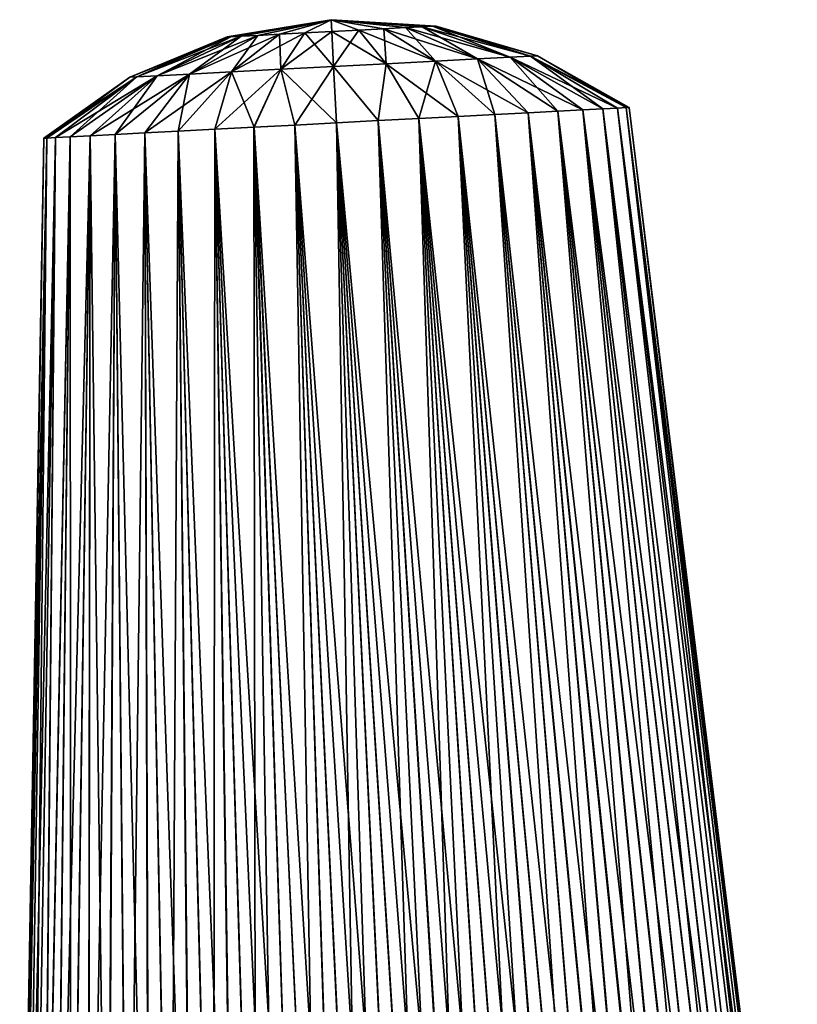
# Model space of a CAD drawing. Header units: millimetres. Extents: x -68 to 68, y -375 to 321.
# Tile 40 of 48: x 43 to 55, y 87 to 103. Entities that reach past the tile are written whole.
import ezdxf

# ---------------------------------------------------------------- set-up
doc = ezdxf.new("R2010")
doc.units = ezdxf.units.MM
doc.header["$LTSCALE"] = 33.374815
for name, color, linetype in [('24', 7, 'CONTINUOUS'), ('25', 7, 'CONTINUOUS'), ('26', 7, 'CONTINUOUS'), ('27', 7, 'CONTINUOUS')]:
    doc.layers.add(name, color=color, linetype=linetype)

msp = doc.modelspace()

# ---------------------------------------------------------------- linework, layer by layer
at = {"layer": '24', "color": 7, "linetype": 'CONTINUOUS', "true_color": 0x999999}
for points in [[(46.207, 102.271, 0.434), (47.815, 102.545), (46.15, 102.268), (46.207, 102.271, 0.434)], [(46.375, 102.279, 0.839), (47.815, 102.545), (46.207, 102.271, 0.434), (46.375, 102.279, 0.839)], [(46.641, 102.293, 1.186), (47.815, 102.545), (46.375, 102.279, 0.839), (46.641, 102.293, 1.186)], [(46.988, 102.312, 1.452), (47.815, 102.545), (46.641, 102.293, 1.186), (46.988, 102.312, 1.452)], [(47.392, 102.333, 1.62), (47.815, 102.545), (46.988, 102.312, 1.452), (47.392, 102.333, 1.62)], [(47.825, 102.355, 1.677), (47.815, 102.545), (47.392, 102.333, 1.62), (47.825, 102.355, 1.677)], [(49.5, 102.443), (47.815, 102.545), (49.443, 102.44, 0.434), (49.5, 102.443)], [(49.443, 102.44, 0.434), (47.815, 102.545), (49.276, 102.431, 0.839), (49.443, 102.44, 0.434)], [(49.276, 102.431, 0.839), (47.815, 102.545), (49.009, 102.418, 1.186), (49.276, 102.431, 0.839)], [(49.009, 102.418, 1.186), (47.815, 102.545), (48.663, 102.399, 1.452), (49.009, 102.418, 1.186)], [(48.663, 102.399, 1.452), (47.815, 102.545), (48.259, 102.378, 1.62), (48.663, 102.399, 1.452)], [(48.259, 102.378, 1.62), (47.815, 102.545), (47.825, 102.355, 1.677), (48.259, 102.378, 1.62)], [(49.009, 102.418, 1.186), (48.663, 102.399, 1.452), (50.165, 101.916, 2.314), (49.009, 102.418, 1.186)], [(49.276, 102.431, 0.839), (49.009, 102.418, 1.186), (50.685, 101.943, 1.636), (49.276, 102.431, 0.839)], [(50.685, 101.943, 1.636), (49.009, 102.418, 1.186), (50.165, 101.916, 2.314), (50.685, 101.943, 1.636)], [(49.443, 102.44, 0.434), (49.276, 102.431, 0.839), (51.011, 101.96, 0.847), (49.443, 102.44, 0.434)], [(51.011, 101.96, 0.847), (49.276, 102.431, 0.839), (50.685, 101.943, 1.636), (51.011, 101.96, 0.847)], [(49.5, 102.443), (49.443, 102.44, 0.434), (51.122, 101.966), (49.5, 102.443)], [(51.122, 101.966), (49.443, 102.44, 0.434), (51.011, 101.96, 0.847), (51.122, 101.966)], [(44.698, 101.629, 0.847), (46.15, 102.268), (44.587, 101.623), (44.698, 101.629, 0.847)], [(46.207, 102.271, 0.434), (46.15, 102.268), (44.698, 101.629, 0.847), (46.207, 102.271, 0.434)], [(45.024, 101.646, 1.636), (46.207, 102.271, 0.434), (44.698, 101.629, 0.847), (45.024, 101.646, 1.636)], [(46.375, 102.279, 0.839), (46.207, 102.271, 0.434), (45.024, 101.646, 1.636), (46.375, 102.279, 0.839)], [(45.544, 101.673, 2.314), (46.375, 102.279, 0.839), (45.024, 101.646, 1.636), (45.544, 101.673, 2.314)], [(46.641, 102.293, 1.186), (46.375, 102.279, 0.839), (45.544, 101.673, 2.314), (46.641, 102.293, 1.186)], [(46.221, 101.709, 2.834), (46.641, 102.293, 1.186), (45.544, 101.673, 2.314), (46.221, 101.709, 2.834)], [(46.988, 102.312, 1.452), (46.641, 102.293, 1.186), (46.221, 101.709, 2.834), (46.988, 102.312, 1.452)], [(47.009, 101.75, 3.161), (46.988, 102.312, 1.452), (46.221, 101.709, 2.834), (47.009, 101.75, 3.161)], [(47.392, 102.333, 1.62), (46.988, 102.312, 1.452), (47.009, 101.75, 3.161), (47.392, 102.333, 1.62)], [(47.855, 101.795, 3.272), (47.392, 102.333, 1.62), (47.009, 101.75, 3.161), (47.855, 101.795, 3.272)], [(47.825, 102.355, 1.677), (47.392, 102.333, 1.62), (47.855, 101.795, 3.272), (47.825, 102.355, 1.677)], [(48.259, 102.378, 1.62), (47.825, 102.355, 1.677), (48.7, 101.839, 3.161), (48.259, 102.378, 1.62)], [(48.7, 101.839, 3.161), (47.825, 102.355, 1.677), (47.855, 101.795, 3.272), (48.7, 101.839, 3.161)], [(48.663, 102.399, 1.452), (48.259, 102.378, 1.62), (49.489, 101.88, 2.834), (48.663, 102.399, 1.452)], [(49.489, 101.88, 2.834), (48.259, 102.378, 1.62), (48.7, 101.839, 3.161), (49.489, 101.88, 2.834)], [(50.165, 101.916, 2.314), (48.663, 102.399, 1.452), (49.489, 101.88, 2.834), (50.165, 101.916, 2.314)], [(50.685, 101.943, 1.636), (50.165, 101.916, 2.314), (51.85, 101.099, 2.541), (50.685, 101.943, 1.636)], [(51.011, 101.96, 0.847), (50.685, 101.943, 1.636), (52.405, 101.128, 1.324), (51.011, 101.96, 0.847)], [(52.405, 101.128, 1.324), (50.685, 101.943, 1.636), (52.171, 101.116, 1.952), (52.405, 101.128, 1.324)], [(52.171, 101.116, 1.952), (50.685, 101.943, 1.636), (51.85, 101.099, 2.541), (52.171, 101.116, 1.952)], [(51.122, 101.966), (51.011, 101.96, 0.847), (52.595, 101.138), (51.122, 101.966)], [(52.595, 101.138), (51.011, 101.96, 0.847), (52.548, 101.136, 0.669), (52.595, 101.138)], [(52.548, 101.136, 0.669), (51.011, 101.96, 0.847), (52.405, 101.128, 1.324), (52.548, 101.136, 0.669)], [(47.855, 101.795, 3.272), (47.009, 101.75, 3.161), (47.902, 100.892, 4.7), (47.855, 101.795, 3.272)], [(48.7, 101.839, 3.161), (47.855, 101.795, 3.272), (48.57, 100.927, 4.652), (48.7, 101.839, 3.161)], [(48.57, 100.927, 4.652), (47.855, 101.795, 3.272), (47.902, 100.892, 4.7), (48.57, 100.927, 4.652)], [(49.224, 100.961, 4.51), (48.7, 101.839, 3.161), (48.57, 100.927, 4.652), (49.224, 100.961, 4.51)], [(49.489, 101.88, 2.834), (48.7, 101.839, 3.161), (49.852, 100.994, 4.275), (49.489, 101.88, 2.834)], [(49.852, 100.994, 4.275), (48.7, 101.839, 3.161), (49.224, 100.961, 4.51), (49.852, 100.994, 4.275)], [(50.165, 101.916, 2.314), (49.489, 101.88, 2.834), (50.975, 101.053, 3.552), (50.165, 101.916, 2.314)], [(50.975, 101.053, 3.552), (49.489, 101.88, 2.834), (50.439, 101.025, 3.954), (50.975, 101.053, 3.552)], [(50.439, 101.025, 3.954), (49.489, 101.88, 2.834), (49.852, 100.994, 4.275), (50.439, 101.025, 3.954)], [(51.85, 101.099, 2.541), (50.165, 101.916, 2.314), (51.449, 101.078, 3.078), (51.85, 101.099, 2.541)], [(51.449, 101.078, 3.078), (50.165, 101.916, 2.314), (50.975, 101.053, 3.552), (51.449, 101.078, 3.078)], [(44.698, 101.629, 0.847), (44.587, 101.623), (43.256, 100.649, 0.669), (44.698, 101.629, 0.847)], [(43.398, 100.656, 1.324), (44.698, 101.629, 0.847), (43.256, 100.649, 0.669), (43.398, 100.656, 1.324)], [(43.632, 100.668, 1.952), (44.698, 101.629, 0.847), (43.398, 100.656, 1.324), (43.632, 100.668, 1.952)], [(45.024, 101.646, 1.636), (44.698, 101.629, 0.847), (43.632, 100.668, 1.952), (45.024, 101.646, 1.636)], [(43.953, 100.685, 2.541), (45.024, 101.646, 1.636), (43.632, 100.668, 1.952), (43.953, 100.685, 2.541)], [(44.355, 100.706, 3.078), (45.024, 101.646, 1.636), (43.953, 100.685, 2.541), (44.355, 100.706, 3.078)], [(45.544, 101.673, 2.314), (45.024, 101.646, 1.636), (44.355, 100.706, 3.078), (45.544, 101.673, 2.314)], [(44.828, 100.731, 3.552), (45.544, 101.673, 2.314), (44.355, 100.706, 3.078), (44.828, 100.731, 3.552)], [(45.364, 100.759, 3.954), (45.544, 101.673, 2.314), (44.828, 100.731, 3.552), (45.364, 100.759, 3.954)], [(46.221, 101.709, 2.834), (45.544, 101.673, 2.314), (45.364, 100.759, 3.954), (46.221, 101.709, 2.834)], [(45.952, 100.79, 4.275), (46.221, 101.709, 2.834), (45.364, 100.759, 3.954), (45.952, 100.79, 4.275)], [(46.58, 100.823, 4.51), (46.221, 101.709, 2.834), (45.952, 100.79, 4.275), (46.58, 100.823, 4.51)], [(47.009, 101.75, 3.161), (46.221, 101.709, 2.834), (46.58, 100.823, 4.51), (47.009, 101.75, 3.161)], [(47.234, 100.857, 4.652), (47.009, 101.75, 3.161), (46.58, 100.823, 4.51), (47.234, 100.857, 4.652)], [(47.902, 100.892, 4.7), (47.009, 101.75, 3.161), (47.234, 100.857, 4.652), (47.902, 100.892, 4.7)], [(43.256, 100.649, 0.669), (44.587, 101.623), (43.208, 100.646), (43.256, 100.649, 0.669)]]:
    msp.add_3dface(points, dxfattribs=at)
at = {"layer": '25', "color": 7, "linetype": 'CONTINUOUS', "true_color": 0x999999}
for points in [[(49.852, 100.994, 4.275), (49.224, 100.961, 4.51), (51.57, 78.999, 5.712), (49.852, 100.994, 4.275)], [(50.439, 101.025, 3.954), (49.852, 100.994, 4.275), (52.225, 79.033, 5.376), (50.439, 101.025, 3.954)], [(52.225, 79.033, 5.376), (49.852, 100.994, 4.275), (51.897, 79.016, 5.557), (52.225, 79.033, 5.376)], [(51.897, 79.016, 5.557), (49.852, 100.994, 4.275), (51.57, 78.999, 5.712), (51.897, 79.016, 5.557)], [(50.975, 101.053, 3.552), (50.439, 101.025, 3.954), (52.891, 79.068, 4.921), (50.975, 101.053, 3.552)], [(52.891, 79.068, 4.921), (50.439, 101.025, 3.954), (52.557, 79.05, 5.165), (52.891, 79.068, 4.921)], [(52.557, 79.05, 5.165), (50.439, 101.025, 3.954), (52.225, 79.033, 5.376), (52.557, 79.05, 5.165)], [(51.449, 101.078, 3.078), (50.975, 101.053, 3.552), (53.558, 79.103, 4.318), (51.449, 101.078, 3.078)], [(53.558, 79.103, 4.318), (50.975, 101.053, 3.552), (53.226, 79.085, 4.64), (53.558, 79.103, 4.318)], [(53.226, 79.085, 4.64), (50.975, 101.053, 3.552), (52.891, 79.068, 4.921), (53.226, 79.085, 4.64)], [(51.85, 101.099, 2.541), (51.449, 101.078, 3.078), (54.188, 79.136, 3.544), (51.85, 101.099, 2.541)], [(54.188, 79.136, 3.544), (51.449, 101.078, 3.078), (53.881, 79.12, 3.953), (54.188, 79.136, 3.544)], [(53.881, 79.12, 3.953), (51.449, 101.078, 3.078), (53.558, 79.103, 4.318), (53.881, 79.12, 3.953)], [(52.171, 101.116, 1.952), (51.85, 101.099, 2.541), (54.718, 79.164, 2.612), (52.171, 101.116, 1.952)], [(54.718, 79.164, 2.612), (51.85, 101.099, 2.541), (54.471, 79.151, 3.093), (54.718, 79.164, 2.612)], [(54.471, 79.151, 3.093), (51.85, 101.099, 2.541), (54.188, 79.136, 3.544), (54.471, 79.151, 3.093)], [(52.405, 101.128, 1.324), (52.171, 101.116, 1.952), (54.922, 79.174, 2.114), (52.405, 101.128, 1.324)], [(54.922, 79.174, 2.114), (52.171, 101.116, 1.952), (54.718, 79.164, 2.612), (54.922, 79.174, 2.114)], [(52.548, 101.136, 0.669), (52.405, 101.128, 1.324), (55.197, 79.189, 1.072), (52.548, 101.136, 0.669)], [(55.197, 79.189, 1.072), (52.405, 101.128, 1.324), (55.082, 79.183, 1.599), (55.197, 79.189, 1.072)], [(55.082, 79.183, 1.599), (52.405, 101.128, 1.324), (54.922, 79.174, 2.114), (55.082, 79.183, 1.599)], [(52.595, 101.138), (52.548, 101.136, 0.669), (55.29, 79.194), (52.595, 101.138)], [(55.29, 79.194), (52.548, 101.136, 0.669), (55.267, 79.192, 0.538), (55.29, 79.194)], [(55.267, 79.192, 0.538), (52.548, 101.136, 0.669), (55.197, 79.189, 1.072), (55.267, 79.192, 0.538)], [(47.234, 100.857, 4.652), (46.58, 100.823, 4.51), (47.945, 78.809, 6.142), (47.234, 100.857, 4.652)], [(47.902, 100.892, 4.7), (47.234, 100.857, 4.652), (48.942, 78.861, 6.241), (47.902, 100.892, 4.7)], [(48.942, 78.861, 6.241), (47.234, 100.857, 4.652), (48.609, 78.843, 6.226), (48.942, 78.861, 6.241)], [(48.609, 78.843, 6.226), (47.234, 100.857, 4.652), (48.277, 78.826, 6.193), (48.609, 78.843, 6.226)], [(48.277, 78.826, 6.193), (47.234, 100.857, 4.652), (47.945, 78.809, 6.142), (48.277, 78.826, 6.193)], [(48.57, 100.927, 4.652), (47.902, 100.892, 4.7), (49.938, 78.913, 6.18), (48.57, 100.927, 4.652)], [(49.938, 78.913, 6.18), (47.902, 100.892, 4.7), (49.607, 78.896, 6.218), (49.938, 78.913, 6.18)], [(49.607, 78.896, 6.218), (47.902, 100.892, 4.7), (49.274, 78.878, 6.238), (49.607, 78.896, 6.218)], [(49.274, 78.878, 6.238), (47.902, 100.892, 4.7), (48.942, 78.861, 6.241), (49.274, 78.878, 6.238)], [(49.224, 100.961, 4.51), (48.57, 100.927, 4.652), (50.594, 78.947, 6.049), (49.224, 100.961, 4.51)], [(50.594, 78.947, 6.049), (48.57, 100.927, 4.652), (50.267, 78.93, 6.123), (50.594, 78.947, 6.049)], [(50.267, 78.93, 6.123), (48.57, 100.927, 4.652), (49.938, 78.913, 6.18), (50.267, 78.93, 6.123)], [(51.57, 78.999, 5.712), (49.224, 100.961, 4.51), (51.245, 78.982, 5.845), (51.57, 78.999, 5.712)], [(51.245, 78.982, 5.845), (49.224, 100.961, 4.51), (50.92, 78.965, 5.957), (51.245, 78.982, 5.845)], [(50.92, 78.965, 5.957), (49.224, 100.961, 4.51), (50.594, 78.947, 6.049), (50.92, 78.965, 5.957)], [(43.953, 100.685, 2.541), (43.632, 100.668, 1.952), (43.641, 78.583, 3.092), (43.953, 100.685, 2.541)], [(43.925, 78.598, 3.544), (43.953, 100.685, 2.541), (43.641, 78.583, 3.092), (43.925, 78.598, 3.544)], [(44.235, 78.614, 3.957), (43.953, 100.685, 2.541), (43.925, 78.598, 3.544), (44.235, 78.614, 3.957)], [(44.355, 100.706, 3.078), (43.953, 100.685, 2.541), (44.235, 78.614, 3.957), (44.355, 100.706, 3.078)], [(44.563, 78.631, 4.327), (44.355, 100.706, 3.078), (44.235, 78.614, 3.957), (44.563, 78.631, 4.327)], [(44.828, 100.731, 3.552), (44.355, 100.706, 3.078), (44.902, 78.649, 4.654), (44.828, 100.731, 3.552)], [(44.902, 78.649, 4.654), (44.355, 100.706, 3.078), (44.563, 78.631, 4.327), (44.902, 78.649, 4.654)], [(45.364, 100.759, 3.954), (44.828, 100.731, 3.552), (45.592, 78.685, 5.19), (45.364, 100.759, 3.954)], [(45.592, 78.685, 5.19), (44.828, 100.731, 3.552), (45.246, 78.667, 4.941), (45.592, 78.685, 5.19)], [(45.246, 78.667, 4.941), (44.828, 100.731, 3.552), (44.902, 78.649, 4.654), (45.246, 78.667, 4.941)], [(45.952, 100.79, 4.275), (45.364, 100.759, 3.954), (46.275, 78.721, 5.586), (45.952, 100.79, 4.275)], [(46.275, 78.721, 5.586), (45.364, 100.759, 3.954), (45.935, 78.703, 5.404), (46.275, 78.721, 5.586)], [(45.935, 78.703, 5.404), (45.364, 100.759, 3.954), (45.592, 78.685, 5.19), (45.935, 78.703, 5.404)], [(46.58, 100.823, 4.51), (45.952, 100.79, 4.275), (47.281, 78.774, 5.984), (46.58, 100.823, 4.51)], [(47.281, 78.774, 5.984), (45.952, 100.79, 4.275), (46.947, 78.756, 5.874), (47.281, 78.774, 5.984)], [(46.947, 78.756, 5.874), (45.952, 100.79, 4.275), (46.612, 78.739, 5.742), (46.947, 78.756, 5.874)], [(46.612, 78.739, 5.742), (45.952, 100.79, 4.275), (46.275, 78.721, 5.586), (46.612, 78.739, 5.742)], [(47.945, 78.809, 6.142), (46.58, 100.823, 4.51), (47.613, 78.791, 6.073), (47.945, 78.809, 6.142)], [(47.613, 78.791, 6.073), (46.58, 100.823, 4.51), (47.281, 78.774, 5.984), (47.613, 78.791, 6.073)], [(43.208, 100.646), (42.822, 78.54), (42.846, 78.541, 0.538), (43.208, 100.646)], [(43.256, 100.649, 0.669), (43.208, 100.646), (42.846, 78.541, 0.538), (43.256, 100.649, 0.669)], [(42.915, 78.545, 1.073), (43.256, 100.649, 0.669), (42.846, 78.541, 0.538), (42.915, 78.545, 1.073)], [(43.03, 78.551, 1.599), (43.256, 100.649, 0.669), (42.915, 78.545, 1.073), (43.03, 78.551, 1.599)], [(43.398, 100.656, 1.324), (43.256, 100.649, 0.669), (43.03, 78.551, 1.599), (43.398, 100.656, 1.324)], [(43.191, 78.559, 2.114), (43.398, 100.656, 1.324), (43.03, 78.551, 1.599), (43.191, 78.559, 2.114)], [(43.632, 100.668, 1.952), (43.398, 100.656, 1.324), (43.191, 78.559, 2.114), (43.632, 100.668, 1.952)], [(43.395, 78.57, 2.612), (43.632, 100.668, 1.952), (43.191, 78.559, 2.114), (43.395, 78.57, 2.612)], [(43.641, 78.583, 3.092), (43.632, 100.668, 1.952), (43.395, 78.57, 2.612), (43.641, 78.583, 3.092)]]:
    msp.add_3dface(points, dxfattribs=at)
at = {"layer": '26', "color": 7, "linetype": 'CONTINUOUS', "true_color": 0x999999}
for points in [[(46.15, 102.268), (47.815, 102.545), (46.207, 102.271, -0.434), (46.15, 102.268)], [(46.207, 102.271, -0.434), (47.815, 102.545), (46.375, 102.279, -0.839), (46.207, 102.271, -0.434)], [(46.375, 102.279, -0.839), (47.815, 102.545), (46.641, 102.293, -1.186), (46.375, 102.279, -0.839)], [(46.641, 102.293, -1.186), (47.815, 102.545), (46.988, 102.312, -1.452), (46.641, 102.293, -1.186)], [(46.988, 102.312, -1.452), (47.815, 102.545), (47.392, 102.333, -1.62), (46.988, 102.312, -1.452)], [(47.392, 102.333, -1.62), (47.815, 102.545), (47.825, 102.355, -1.677), (47.392, 102.333, -1.62)], [(47.815, 102.545), (49.5, 102.443), (49.443, 102.44, -0.434), (47.815, 102.545)], [(47.825, 102.355, -1.677), (47.815, 102.545), (48.259, 102.378, -1.62), (47.825, 102.355, -1.677)], [(48.259, 102.378, -1.62), (47.815, 102.545), (48.663, 102.399, -1.452), (48.259, 102.378, -1.62)], [(48.663, 102.399, -1.452), (47.815, 102.545), (49.009, 102.418, -1.186), (48.663, 102.399, -1.452)], [(49.009, 102.418, -1.186), (47.815, 102.545), (49.276, 102.431, -0.839), (49.009, 102.418, -1.186)], [(49.276, 102.431, -0.839), (47.815, 102.545), (49.443, 102.44, -0.434), (49.276, 102.431, -0.839)], [(48.663, 102.399, -1.452), (49.009, 102.418, -1.186), (49.489, 101.88, -2.834), (48.663, 102.399, -1.452)], [(49.009, 102.418, -1.186), (49.276, 102.431, -0.839), (50.165, 101.916, -2.314), (49.009, 102.418, -1.186)], [(49.009, 102.418, -1.186), (50.165, 101.916, -2.314), (49.489, 101.88, -2.834), (49.009, 102.418, -1.186)], [(49.276, 102.431, -0.839), (49.443, 102.44, -0.434), (50.685, 101.943, -1.636), (49.276, 102.431, -0.839)], [(49.276, 102.431, -0.839), (50.685, 101.943, -1.636), (50.165, 101.916, -2.314), (49.276, 102.431, -0.839)], [(49.443, 102.44, -0.434), (49.5, 102.443), (51.011, 101.96, -0.847), (49.443, 102.44, -0.434)], [(49.443, 102.44, -0.434), (51.011, 101.96, -0.847), (50.685, 101.943, -1.636), (49.443, 102.44, -0.434)], [(49.5, 102.443), (51.122, 101.966), (51.011, 101.96, -0.847), (49.5, 102.443)], [(44.587, 101.623), (46.15, 102.268), (46.207, 102.271, -0.434), (44.587, 101.623)], [(44.587, 101.623), (46.207, 102.271, -0.434), (44.698, 101.629, -0.847), (44.587, 101.623)], [(46.207, 102.271, -0.434), (46.375, 102.279, -0.839), (44.698, 101.629, -0.847), (46.207, 102.271, -0.434)], [(46.375, 102.279, -0.839), (45.024, 101.646, -1.636), (44.698, 101.629, -0.847), (46.375, 102.279, -0.839)], [(46.375, 102.279, -0.839), (46.641, 102.293, -1.186), (45.024, 101.646, -1.636), (46.375, 102.279, -0.839)], [(46.641, 102.293, -1.186), (45.544, 101.673, -2.314), (45.024, 101.646, -1.636), (46.641, 102.293, -1.186)], [(46.641, 102.293, -1.186), (46.988, 102.312, -1.452), (45.544, 101.673, -2.314), (46.641, 102.293, -1.186)], [(46.988, 102.312, -1.452), (46.221, 101.709, -2.834), (45.544, 101.673, -2.314), (46.988, 102.312, -1.452)], [(46.988, 102.312, -1.452), (47.392, 102.333, -1.62), (46.221, 101.709, -2.834), (46.988, 102.312, -1.452)], [(47.392, 102.333, -1.62), (47.009, 101.75, -3.161), (46.221, 101.709, -2.834), (47.392, 102.333, -1.62)], [(47.392, 102.333, -1.62), (47.825, 102.355, -1.677), (47.009, 101.75, -3.161), (47.392, 102.333, -1.62)], [(47.825, 102.355, -1.677), (47.855, 101.795, -3.272), (47.009, 101.75, -3.161), (47.825, 102.355, -1.677)], [(47.825, 102.355, -1.677), (48.259, 102.378, -1.62), (47.855, 101.795, -3.272), (47.825, 102.355, -1.677)], [(48.259, 102.378, -1.62), (48.7, 101.839, -3.161), (47.855, 101.795, -3.272), (48.259, 102.378, -1.62)], [(48.259, 102.378, -1.62), (48.663, 102.399, -1.452), (48.7, 101.839, -3.161), (48.259, 102.378, -1.62)], [(48.663, 102.399, -1.452), (49.489, 101.88, -2.834), (48.7, 101.839, -3.161), (48.663, 102.399, -1.452)], [(50.685, 101.943, -1.636), (51.449, 101.078, -3.078), (50.165, 101.916, -2.314), (50.685, 101.943, -1.636)], [(51.011, 101.96, -0.847), (52.171, 101.116, -1.952), (50.685, 101.943, -1.636), (51.011, 101.96, -0.847)], [(51.85, 101.099, -2.541), (51.449, 101.078, -3.078), (50.685, 101.943, -1.636), (51.85, 101.099, -2.541)], [(52.171, 101.116, -1.952), (51.85, 101.099, -2.541), (50.685, 101.943, -1.636), (52.171, 101.116, -1.952)], [(51.122, 101.966), (52.548, 101.136, -0.669), (51.011, 101.96, -0.847), (51.122, 101.966)], [(52.405, 101.128, -1.324), (52.171, 101.116, -1.952), (51.011, 101.96, -0.847), (52.405, 101.128, -1.324)], [(52.548, 101.136, -0.669), (52.405, 101.128, -1.324), (51.011, 101.96, -0.847), (52.548, 101.136, -0.669)], [(51.122, 101.966), (52.595, 101.138), (52.548, 101.136, -0.669), (51.122, 101.966)], [(47.855, 101.795, -3.272), (47.233, 100.857, -4.652), (47.009, 101.75, -3.161), (47.855, 101.795, -3.272)], [(47.901, 100.892, -4.7), (47.233, 100.857, -4.652), (47.855, 101.795, -3.272), (47.901, 100.892, -4.7)], [(48.7, 101.839, -3.161), (48.569, 100.927, -4.652), (47.855, 101.795, -3.272), (48.7, 101.839, -3.161)], [(48.569, 100.927, -4.652), (47.901, 100.892, -4.7), (47.855, 101.795, -3.272), (48.569, 100.927, -4.652)], [(49.224, 100.961, -4.51), (48.569, 100.927, -4.652), (48.7, 101.839, -3.161), (49.224, 100.961, -4.51)], [(49.489, 101.88, -2.834), (49.224, 100.961, -4.51), (48.7, 101.839, -3.161), (49.489, 101.88, -2.834)], [(49.852, 100.994, -4.275), (49.224, 100.961, -4.51), (49.489, 101.88, -2.834), (49.852, 100.994, -4.275)], [(50.165, 101.916, -2.314), (50.439, 101.025, -3.954), (49.489, 101.88, -2.834), (50.165, 101.916, -2.314)], [(50.439, 101.025, -3.954), (49.852, 100.994, -4.275), (49.489, 101.88, -2.834), (50.439, 101.025, -3.954)], [(50.976, 101.053, -3.552), (50.439, 101.025, -3.954), (50.165, 101.916, -2.314), (50.976, 101.053, -3.552)], [(51.449, 101.078, -3.078), (50.976, 101.053, -3.552), (50.165, 101.916, -2.314), (51.449, 101.078, -3.078)], [(43.208, 100.646), (44.587, 101.623), (44.698, 101.629, -0.847), (43.208, 100.646)], [(43.256, 100.649, -0.669), (43.208, 100.646), (44.698, 101.629, -0.847), (43.256, 100.649, -0.669)], [(43.398, 100.656, -1.324), (43.256, 100.649, -0.669), (44.698, 101.629, -0.847), (43.398, 100.656, -1.324)], [(43.632, 100.668, -1.952), (43.398, 100.656, -1.324), (45.024, 101.646, -1.636), (43.632, 100.668, -1.952)], [(45.024, 101.646, -1.636), (43.398, 100.656, -1.324), (44.698, 101.629, -0.847), (45.024, 101.646, -1.636)], [(43.953, 100.685, -2.54), (43.632, 100.668, -1.952), (45.024, 101.646, -1.636), (43.953, 100.685, -2.54)], [(44.354, 100.706, -3.077), (43.953, 100.685, -2.54), (45.544, 101.673, -2.314), (44.354, 100.706, -3.077)], [(45.544, 101.673, -2.314), (43.953, 100.685, -2.54), (45.024, 101.646, -1.636), (45.544, 101.673, -2.314)], [(44.828, 100.731, -3.552), (44.354, 100.706, -3.077), (45.544, 101.673, -2.314), (44.828, 100.731, -3.552)], [(45.364, 100.759, -3.953), (44.828, 100.731, -3.552), (46.221, 101.709, -2.834), (45.364, 100.759, -3.953)], [(46.221, 101.709, -2.834), (44.828, 100.731, -3.552), (45.544, 101.673, -2.314), (46.221, 101.709, -2.834)], [(45.951, 100.79, -4.275), (45.364, 100.759, -3.953), (46.221, 101.709, -2.834), (45.951, 100.79, -4.275)], [(46.579, 100.823, -4.509), (45.951, 100.79, -4.275), (47.009, 101.75, -3.161), (46.579, 100.823, -4.509)], [(47.009, 101.75, -3.161), (45.951, 100.79, -4.275), (46.221, 101.709, -2.834), (47.009, 101.75, -3.161)], [(47.233, 100.857, -4.652), (46.579, 100.823, -4.509), (47.009, 101.75, -3.161), (47.233, 100.857, -4.652)]]:
    msp.add_3dface(points, dxfattribs=at)
at = {"layer": '27', "color": 7, "linetype": 'CONTINUOUS', "true_color": 0x999999}
for points in [[(49.224, 100.961, -4.51), (49.852, 100.994, -4.275), (50.927, 78.965, -5.954), (49.224, 100.961, -4.51)], [(49.852, 100.994, -4.275), (50.439, 101.025, -3.954), (51.903, 79.016, -5.553), (49.852, 100.994, -4.275)], [(50.927, 78.965, -5.954), (49.852, 100.994, -4.275), (51.252, 78.982, -5.842), (50.927, 78.965, -5.954)], [(51.252, 78.982, -5.842), (49.852, 100.994, -4.275), (51.577, 78.999, -5.709), (51.252, 78.982, -5.842)], [(51.577, 78.999, -5.709), (49.852, 100.994, -4.275), (51.903, 79.016, -5.553), (51.577, 78.999, -5.709)], [(50.439, 101.025, -3.954), (50.976, 101.053, -3.552), (52.565, 79.051, -5.159), (50.439, 101.025, -3.954)], [(51.903, 79.016, -5.553), (50.439, 101.025, -3.954), (52.232, 79.033, -5.372), (51.903, 79.016, -5.553)], [(52.232, 79.033, -5.372), (50.439, 101.025, -3.954), (52.565, 79.051, -5.159), (52.232, 79.033, -5.372)], [(50.976, 101.053, -3.552), (51.449, 101.078, -3.078), (53.238, 79.086, -4.629), (50.976, 101.053, -3.552)], [(52.565, 79.051, -5.159), (50.976, 101.053, -3.552), (52.902, 79.068, -4.913), (52.565, 79.051, -5.159)], [(52.902, 79.068, -4.913), (50.976, 101.053, -3.552), (53.238, 79.086, -4.629), (52.902, 79.068, -4.913)], [(51.449, 101.078, -3.078), (51.85, 101.099, -2.541), (53.89, 79.12, -3.942), (51.449, 101.078, -3.078)], [(53.238, 79.086, -4.629), (51.449, 101.078, -3.078), (53.569, 79.103, -4.306), (53.238, 79.086, -4.629)], [(53.569, 79.103, -4.306), (51.449, 101.078, -3.078), (53.89, 79.12, -3.942), (53.569, 79.103, -4.306)], [(51.85, 101.099, -2.541), (52.171, 101.116, -1.952), (54.474, 79.151, -3.088), (51.85, 101.099, -2.541)], [(53.89, 79.12, -3.942), (51.85, 101.099, -2.541), (54.194, 79.136, -3.535), (53.89, 79.12, -3.942)], [(54.194, 79.136, -3.535), (51.85, 101.099, -2.541), (54.474, 79.151, -3.088), (54.194, 79.136, -3.535)], [(52.171, 101.116, -1.952), (52.405, 101.128, -1.324), (54.922, 79.174, -2.111), (52.171, 101.116, -1.952)], [(54.474, 79.151, -3.088), (52.171, 101.116, -1.952), (54.719, 79.164, -2.61), (54.474, 79.151, -3.088)], [(54.719, 79.164, -2.61), (52.171, 101.116, -1.952), (54.922, 79.174, -2.111), (54.719, 79.164, -2.61)], [(52.405, 101.128, -1.324), (52.548, 101.136, -0.669), (55.082, 79.183, -1.597), (52.405, 101.128, -1.324)], [(54.922, 79.174, -2.111), (52.405, 101.128, -1.324), (55.082, 79.183, -1.597), (54.922, 79.174, -2.111)], [(52.548, 101.136, -0.669), (52.595, 101.138), (55.267, 79.192, -0.538), (52.548, 101.136, -0.669)], [(55.082, 79.183, -1.597), (52.548, 101.136, -0.669), (55.197, 79.189, -1.071), (55.082, 79.183, -1.597)], [(55.197, 79.189, -1.071), (52.548, 101.136, -0.669), (55.267, 79.192, -0.538), (55.197, 79.189, -1.071)], [(52.595, 101.138), (55.29, 79.194), (55.267, 79.192, -0.538), (52.595, 101.138)], [(46.579, 100.823, -4.509), (47.233, 100.857, -4.652), (47.616, 78.791, -6.073), (46.579, 100.823, -4.509)], [(47.233, 100.857, -4.652), (47.901, 100.892, -4.7), (48.281, 78.826, -6.194), (47.233, 100.857, -4.652)], [(47.616, 78.791, -6.073), (47.233, 100.857, -4.652), (47.949, 78.809, -6.143), (47.616, 78.791, -6.073)], [(47.949, 78.809, -6.143), (47.233, 100.857, -4.652), (48.281, 78.826, -6.194), (47.949, 78.809, -6.143)], [(47.901, 100.892, -4.7), (48.569, 100.927, -4.652), (49.283, 78.879, -6.238), (47.901, 100.892, -4.7)], [(48.281, 78.826, -6.194), (47.901, 100.892, -4.7), (48.614, 78.844, -6.227), (48.281, 78.826, -6.194)], [(48.614, 78.844, -6.227), (47.901, 100.892, -4.7), (48.949, 78.861, -6.241), (48.614, 78.844, -6.227)], [(48.949, 78.861, -6.241), (47.901, 100.892, -4.7), (49.283, 78.879, -6.238), (48.949, 78.861, -6.241)], [(48.569, 100.927, -4.652), (49.224, 100.961, -4.51), (49.946, 78.913, -6.178), (48.569, 100.927, -4.652)], [(49.283, 78.879, -6.238), (48.569, 100.927, -4.652), (49.615, 78.896, -6.217), (49.283, 78.879, -6.238)], [(49.615, 78.896, -6.217), (48.569, 100.927, -4.652), (49.946, 78.913, -6.178), (49.615, 78.896, -6.217)], [(49.946, 78.913, -6.178), (49.224, 100.961, -4.51), (50.275, 78.931, -6.122), (49.946, 78.913, -6.178)], [(50.275, 78.931, -6.122), (49.224, 100.961, -4.51), (50.602, 78.948, -6.047), (50.275, 78.931, -6.122)], [(50.602, 78.948, -6.047), (49.224, 100.961, -4.51), (50.927, 78.965, -5.954), (50.602, 78.948, -6.047)], [(43.632, 100.668, -1.952), (43.953, 100.685, -2.54), (43.393, 78.57, -2.609), (43.632, 100.668, -1.952)], [(43.393, 78.57, -2.609), (43.953, 100.685, -2.54), (43.639, 78.583, -3.088), (43.393, 78.57, -2.609)], [(43.639, 78.583, -3.088), (43.953, 100.685, -2.54), (43.92, 78.598, -3.537), (43.639, 78.583, -3.088)], [(43.953, 100.685, -2.54), (44.354, 100.706, -3.077), (43.92, 78.598, -3.537), (43.953, 100.685, -2.54)], [(43.92, 78.598, -3.537), (44.354, 100.706, -3.077), (44.227, 78.614, -3.948), (43.92, 78.598, -3.537)], [(44.227, 78.614, -3.948), (44.354, 100.706, -3.077), (44.555, 78.631, -4.318), (44.227, 78.614, -3.948)], [(44.354, 100.706, -3.077), (44.828, 100.731, -3.552), (44.555, 78.631, -4.318), (44.354, 100.706, -3.077)], [(44.555, 78.631, -4.318), (44.828, 100.731, -3.552), (44.894, 78.649, -4.647), (44.555, 78.631, -4.318)], [(44.828, 100.731, -3.552), (45.364, 100.759, -3.953), (45.239, 78.667, -4.935), (44.828, 100.731, -3.552)], [(44.894, 78.649, -4.647), (44.828, 100.731, -3.552), (45.239, 78.667, -4.935), (44.894, 78.649, -4.647)], [(45.239, 78.667, -4.935), (45.364, 100.759, -3.953), (45.585, 78.685, -5.185), (45.239, 78.667, -4.935)], [(45.364, 100.759, -3.953), (45.951, 100.79, -4.275), (45.928, 78.703, -5.399), (45.364, 100.759, -3.953)], [(45.585, 78.685, -5.185), (45.364, 100.759, -3.953), (45.928, 78.703, -5.399), (45.585, 78.685, -5.185)], [(45.928, 78.703, -5.399), (45.951, 100.79, -4.275), (46.269, 78.721, -5.584), (45.928, 78.703, -5.399)], [(45.951, 100.79, -4.275), (46.579, 100.823, -4.509), (46.609, 78.739, -5.741), (45.951, 100.79, -4.275)], [(46.269, 78.721, -5.584), (45.951, 100.79, -4.275), (46.609, 78.739, -5.741), (46.269, 78.721, -5.584)], [(46.609, 78.739, -5.741), (46.579, 100.823, -4.509), (46.947, 78.756, -5.874), (46.609, 78.739, -5.741)], [(46.947, 78.756, -5.874), (46.579, 100.823, -4.509), (47.283, 78.774, -5.984), (46.947, 78.756, -5.874)], [(47.283, 78.774, -5.984), (46.579, 100.823, -4.509), (47.616, 78.791, -6.073), (47.283, 78.774, -5.984)], [(42.822, 78.54), (43.208, 100.646), (43.256, 100.649, -0.669), (42.822, 78.54)], [(42.822, 78.54), (43.256, 100.649, -0.669), (42.846, 78.541, -0.539), (42.822, 78.54)], [(42.846, 78.541, -0.539), (43.256, 100.649, -0.669), (42.915, 78.545, -1.072), (42.846, 78.541, -0.539)], [(43.256, 100.649, -0.669), (43.398, 100.656, -1.324), (42.915, 78.545, -1.072), (43.256, 100.649, -0.669)], [(42.915, 78.545, -1.072), (43.398, 100.656, -1.324), (43.03, 78.551, -1.597), (42.915, 78.545, -1.072)], [(43.03, 78.551, -1.597), (43.398, 100.656, -1.324), (43.19, 78.559, -2.111), (43.03, 78.551, -1.597)], [(43.398, 100.656, -1.324), (43.632, 100.668, -1.952), (43.19, 78.559, -2.111), (43.398, 100.656, -1.324)], [(43.19, 78.559, -2.111), (43.632, 100.668, -1.952), (43.393, 78.57, -2.609), (43.19, 78.559, -2.111)]]:
    msp.add_3dface(points, dxfattribs=at)

doc.saveas('drawing.dxf')
